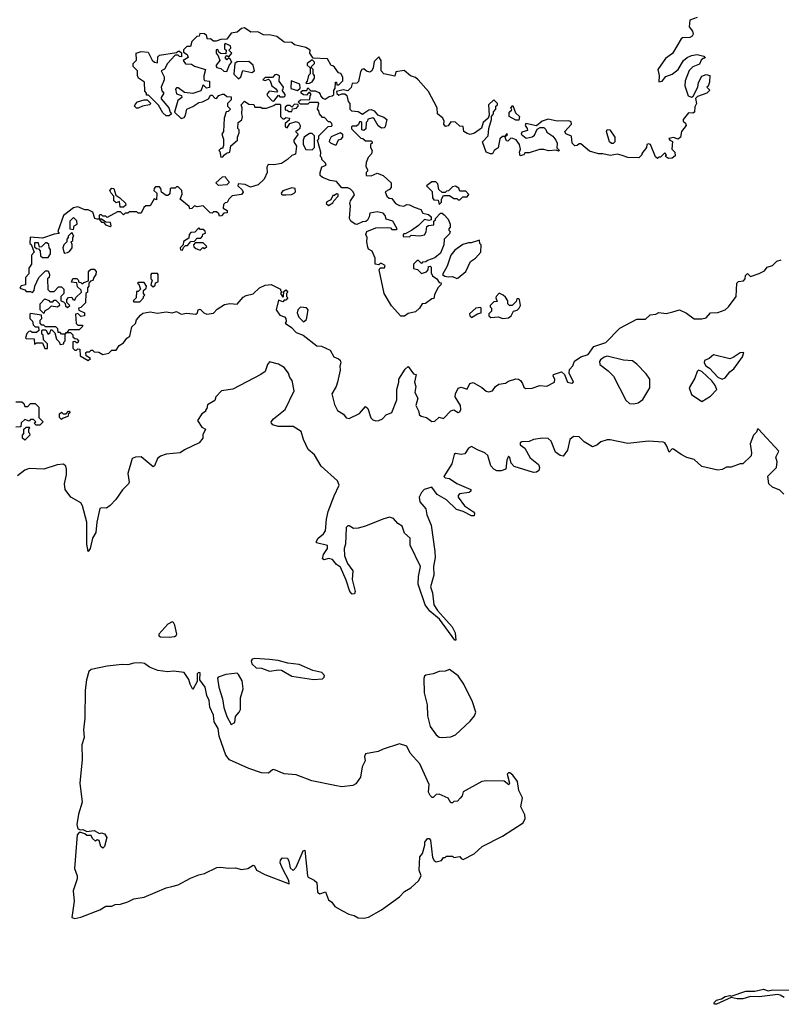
# Model space of a CAD drawing. Extents: x 2240384 to 2404287, y 351326 to 526670.
# Tile 62 of 256: x 2304371 to 2309535, y 402815 to 409492. Entities that reach past the tile are written whole.
import ezdxf

# ---------------------------------------------------------------- set-up
doc = ezdxf.new("R2010")
doc.units = 0

msp = doc.modelspace()

# ---------------------------------------------------------------- linework, layer by layer
at = {"layer": '0CON20XD'}
for points in [[(2308965, 409506.7), (2308915, 409490), (2308910, 409445), (2308932.5, 409415), (2308937.5, 409395), (2308930, 409380), (2308915, 409372.5), (2308865, 409370), (2308857, 409363), (2308796.4, 409263.6), (2308750.3, 409229.7), (2308698.8, 409155), (2308707.5, 409115), (2308705, 409070), (2308727.5, 409075), (2308751.7, 409108.3), (2308795, 409123.8), (2308835.7, 409154.3), (2308872.5, 409215), (2308897.5, 409235), (2308925, 409248.8), (2308965, 409256.2), (2309010, 409245), (2309018.3, 409231.7), (2309005, 409230), (2308991.2, 409218.8), (2308979.5, 409190.5), (2308935, 409173.3), (2308911.2, 409148.8), (2308882.7, 409077.3), (2308881.2, 409045), (2308902.5, 408975), (2308925, 408967.5), (2308937, 408973), (2308970, 409035), (2308973.8, 409066.2), (2308995, 409110), (2309025, 409120), (2309050, 409115), (2309048.3, 409068.3), (2309038.3, 409041.7), (2309030, 409035), (2309050, 409015), (2309030, 408995), (2308967.5, 408972.5), (2308953, 408957), (2308960, 408925), (2308948.3, 408901.7), (2308947.5, 408865), (2308935, 408857.5), (2308905, 408860), (2308870, 408815), (2308870, 408805), (2308885, 408790), (2308890, 408775), (2308857.5, 408735), (2308852.5, 408695), (2308835, 408682.5), (2308805, 408692.5), (2308773, 408687), (2308780, 408675), (2308797, 408667), (2308792.5, 408615), (2308812.5, 408595), (2308815, 408570), (2308795.9, 408554.1), (2308770.7, 408550.7), (2308750, 408565), (2308757.5, 408575), (2308745, 408590), (2308715, 408560), (2308705, 408560), (2308695, 408550), (2308683, 408563), (2308647.5, 408645), (2308635, 408650), (2308622.5, 408645), (2308620, 408625), (2308590, 408585), (2308590, 408575), (2308570, 408555), (2308495, 408558.8), (2308455, 408572), (2308425, 408580), (2308375, 408572.5), (2308325, 408583.8), (2308295, 408582.5), (2308235, 408600), (2308175, 408650), (2308165, 408650), (2308151.7, 408638.3), (2308135, 408637.5), (2308116.7, 408655), (2308113, 408703), (2308075, 408717.5), (2308066.7, 408735), (2308112.5, 408785), (2308109.3, 408799.3), (2308095, 408806.2), (2308015, 408803.8), (2307955, 408818.8), (2307912.5, 408805), (2307875, 408773.3), (2307802.5, 408787.5), (2307797.5, 408775), (2307812.5, 408755), (2307815, 408740), (2307775, 408730), (2307770, 408715), (2307805, 408690), (2307845, 408697.5), (2307860.7, 408709.3), (2307879.2, 408750.8), (2307898.8, 408761.2), (2307925, 408761.2), (2307938.3, 408748.3), (2307945, 408730), (2307985, 408702.5), (2308006.2, 408675), (2308016, 408655), (2308013, 408623), (2308030, 408605), (2308025, 408600), (2308007.5, 408607.5), (2307956.4, 408603.6), (2307925, 408612.5), (2307895, 408612.5), (2307825, 408590), (2307795, 408590), (2307790, 408575), (2307765, 408570), (2307760, 408595), (2307767.5, 408615), (2307760, 408645), (2307736.7, 408676.7), (2307715, 408687.5), (2307701.7, 408688.3), (2307681.7, 408668.3), (2307670.7, 408670.7), (2307660, 408700), (2307678.3, 408711.7), (2307675, 408720), (2307660, 408700), (2307645, 408700), (2307627.5, 408685), (2307615, 408622.5), (2307587.5, 408605), (2307576.4, 408583.6), (2307563, 408583), (2307533.3, 408595), (2307510, 408665), (2307547.5, 408705), (2307551.2, 408755), (2307570, 408815), (2307570, 408835), (2307582.5, 408855), (2307582.5, 408867.5), (2307600, 408885), (2307600, 408905), (2307610, 408915), (2307610, 408925), (2307585, 408950), (2307550, 408915), (2307553.3, 408845), (2307547.5, 408825), (2307513.3, 408795), (2307503, 408757), (2307455, 408723.3), (2307425, 408713.8), (2307405, 408720), (2307382.5, 408735), (2307378.3, 408768.3), (2307355, 408770), (2307325, 408797.5), (2307295, 408800), (2307275, 408772.5), (2307258.3, 408768.3), (2307247.5, 408785), (2307250, 408805), (2307240, 408825), (2307203.3, 408855), (2307202.5, 408895), (2307143.3, 409005), (2307073.3, 409085), (2307055, 409100), (2307021.7, 409111.7), (2306978.3, 409148.3), (2306921.7, 409138.3), (2306915, 409110), (2306840, 409125), (2306822.5, 409145), (2306822.5, 409215), (2306805, 409240), (2306775, 409210), (2306767.5, 409165), (2306757.5, 409145), (2306745, 409137.5), (2306723, 409143), (2306705, 409160), (2306690, 409155), (2306680.7, 409139.3), (2306667, 409073), (2306657, 409063), (2306625, 409060), (2306618.3, 409031.7), (2306595, 409010), (2306565, 409017.5), (2306520, 409005), (2306521.7, 408991.7), (2306535, 408980), (2306555, 408990), (2306575, 408990), (2306588.3, 408978.3), (2306598.3, 408938.3), (2306610, 408925), (2306610, 408885), (2306620, 408875), (2306665, 408870), (2306695, 408852.5), (2306705, 408857.5), (2306739.3, 408880.7), (2306755, 408883.3), (2306773.9, 408873.9), (2306796.4, 408846.4), (2306840.7, 408830.7), (2306860, 408815), (2306850, 408765), (2306841.7, 408758.3), (2306825, 408756.7), (2306802, 408772), (2306775, 408820), (2306765, 408827.5), (2306731.7, 408818.3), (2306730, 408805), (2306720, 408795), (2306717, 408753), (2306705, 408740), (2306690, 408745), (2306690, 408795), (2306685, 408800), (2306675, 408800), (2306668.3, 408781.7), (2306655, 408770), (2306625, 408770), (2306620, 408765), (2306621.7, 408751.7), (2306685, 408690), (2306697, 408687), (2306715, 408670), (2306755, 408670), (2306760, 408665), (2306760, 408655), (2306750, 408645), (2306750, 408625), (2306760, 408605), (2306757, 408583), (2306733, 408557), (2306720, 408525), (2306718.3, 408498.3), (2306730, 408475), (2306730, 408465), (2306720, 408455), (2306720, 408435), (2306755, 408432.5), (2306795, 408452.5), (2306835, 408436.7), (2306890, 408385), (2306890, 408355), (2306879.3, 408340.7), (2306850, 408325), (2306860, 408295), (2306875, 408282.5), (2306895, 408280), (2306920, 408245), (2306945, 408232.5), (2306975, 408227.5), (2306995, 408240), (2307015, 408237.5), (2307045, 408220), (2307090, 408205), (2307105, 408180), (2307141.7, 408171.7), (2307160, 408155), (2307160, 408135), (2307145, 408130), (2307115, 408137.5), (2307075, 408096.7), (2307026.7, 408063.3), (2306985, 408040), (2306975, 408040), (2306970, 408035), (2306971.7, 408021.7), (2307015, 408020), (2307025, 408030), (2307085, 408027.5), (2307116.1, 408033.9), (2307127, 408053), (2307130.7, 408089.3), (2307143, 408097), (2307178.3, 408101.7), (2307180, 408125), (2307190, 408135), (2307190, 408145), (2307225, 408180), (2307235, 408180), (2307248.3, 408168.3), (2307275, 408140), (2307290, 408105), (2307290, 408085), (2307280, 408075), (2307280, 408065), (2307290, 408055), (2307285, 408040), (2307250, 408005), (2307247.5, 407965), (2307225, 407910), (2307185, 407877.5), (2307135, 407860), (2307125, 407850), (2307103, 407847), (2307095, 407840), (2307075, 407860), (2307065, 407860), (2307040, 407835), (2307040, 407805), (2307068.3, 407798.3), (2307095, 407770), (2307128.3, 407781.7), (2307140, 407795), (2307141.7, 407818.3), (2307155, 407820), (2307160, 407815), (2307160, 407775), (2307170, 407755), (2307200, 407735), (2307215, 407710), (2307228.3, 407708.3), (2307227.5, 407695), (2307206.4, 407673.6), (2307183, 407627), (2307178.3, 407601.7), (2307165, 407600), (2307121.7, 407568.3), (2307100, 407565), (2307082.5, 407535), (2307055, 407511.2), (2307005, 407500), (2306979.2, 407480.8), (2306955, 407481.2), (2306892.7, 407552.7), (2306841.2, 407635), (2306807.5, 407795), (2306815, 407810), (2306845, 407810), (2306850, 407825), (2306825, 407840), (2306815, 407840), (2306805, 407830), (2306780, 407835), (2306780, 407875), (2306761.7, 407921.7), (2306737, 407937), (2306730.7, 407950.7), (2306723.8, 407985), (2306727.5, 408015), (2306717.5, 408035), (2306725, 408056.7), (2306785, 408080), (2306865, 408082.5), (2306885, 408080), (2306895, 408070), (2306925, 408070), (2306930, 408075), (2306900, 408125), (2306855, 408140), (2306850, 408165), (2306835, 408180), (2306795, 408190), (2306745, 408180), (2306740, 408155), (2306728.3, 408131.7), (2306717, 408123), (2306695, 408122.5), (2306656.1, 408103.9), (2306645, 408106.2), (2306615.8, 408125.8), (2306608, 408145), (2306615, 408230)], [(2306615, 408230), (2306610, 408245), (2306613.8, 408265), (2306640, 408305), (2306632.5, 408325), (2306615, 408343.3), (2306595, 408351.2), (2306555, 408352.5), (2306520, 408395), (2306475, 408402.5), (2306423, 408423), (2306407.5, 408435), (2306407.5, 408455), (2306420, 408495), (2306450, 408505), (2306445, 408520), (2306420, 408545), (2306420, 408555), (2306410, 408565), (2306412.5, 408595), (2306390, 408675), (2306400, 408685), (2306400, 408705), (2306461.7, 408768.3), (2306485, 408770), (2306490, 408775), (2306488.3, 408788.3), (2306475, 408800), (2306465, 408800), (2306438.3, 408828.3), (2306425, 408830), (2306403, 408853), (2306400, 408875), (2306390, 408885), (2306400, 408925), (2306395, 408930), (2306335, 408930), (2306325, 408920), (2306275, 408920), (2306260, 408935), (2306275, 408950), (2306338.3, 408951.7), (2306340, 408975), (2306347.5, 408985), (2306338.3, 408998.3), (2306331.7, 408998.3), (2306315, 408980), (2306295, 408982.5), (2306280, 408995), (2306280, 409005), (2306288.3, 409011.7), (2306318.3, 409011.7), (2306325, 409030), (2306345, 409010), (2306375, 409010), (2306398.3, 408998.3), (2306408.3, 408988.3), (2306410, 408975), (2306425, 408960), (2306443, 408953), (2306468.3, 408971.7), (2306490, 408975), (2306500, 408985), (2306500, 409015), (2306510, 409025), (2306511.7, 409068.3), (2306518.3, 409068.3), (2306521.7, 409051.7), (2306535, 409050), (2306561.7, 409078.3), (2306561.7, 409101.7), (2306548.3, 409128.3), (2306531.7, 409131.7), (2306505, 409170), (2306495, 409180), (2306481.7, 409181.7), (2306457, 409227), (2306361.7, 409231.7), (2306337.5, 409265), (2306340, 409285), (2306310, 409305), (2306235, 409322.5), (2306215, 409337.5), (2306165, 409341.2), (2306115, 409377.5), (2306073, 409387), (2306025, 409388.8), (2305985, 409410), (2305938.3, 409408.3), (2305895, 409437.5), (2305875, 409432.5), (2305845, 409407.5), (2305805, 409400), (2305775, 409360), (2305735, 409357.5), (2305703, 409347), (2305685, 409347.5), (2305665, 409362.5), (2305645, 409360), (2305637.5, 409385), (2305625, 409397.5), (2305591.7, 409398.3), (2305588.3, 409381.7), (2305571.7, 409378.3), (2305537.5, 409345), (2305528.3, 409311.7), (2305505, 409310), (2305481.7, 409288.3), (2305481.7, 409271.7), (2305506.4, 409256.4), (2305512.5, 409235), (2305480, 409215), (2305494.1, 409194.1), (2305535, 409190), (2305555, 409176.7), (2305630, 409155), (2305618.3, 409111.7), (2305618.3, 409088.3), (2305625, 409080), (2305657.5, 409075), (2305657, 409033), (2305638.3, 409028.3), (2305615, 409050), (2305599.3, 409010.7), (2305545, 408992.5), (2305488.3, 408998.3), (2305445, 409030), (2305435, 409030), (2305428.3, 409021.7), (2305435, 408990), (2305468.3, 408978.3), (2305470, 408965), (2305442.5, 408945), (2305420, 408865), (2305465, 408822.5), (2305485, 408830), (2305496.1, 408843.9), (2305503.6, 408886.4), (2305545.9, 408904.1), (2305585, 408930), (2305610, 408935), (2305650, 408955), (2305665, 408980), (2305675, 408980), (2305695, 408960), (2305705, 408957.5), (2305721.7, 408978.3), (2305747, 408987), (2305757, 408987), (2305775, 408972.5), (2305805, 408970), (2305805, 408950), (2305780, 408925), (2305780, 408905), (2305800, 408885), (2305785, 408870), (2305771.7, 408868.3), (2305757.5, 408825), (2305752.5, 408735), (2305742.5, 408715), (2305753, 408683), (2305751.7, 408638.3), (2305745, 408620), (2305735, 408620), (2305720, 408605), (2305727.5, 408597.5), (2305735, 408560), (2305748.3, 408561.7), (2305760, 408575), (2305773, 408587), (2305796.4, 408593.6), (2305803, 408637), (2305847.5, 408675), (2305847.5, 408695), (2305860, 408725), (2305860, 408745), (2305850, 408755), (2305852.5, 408795), (2305876.7, 408813.3), (2305882.5, 408835), (2305877.5, 408855), (2305880, 408895), (2305872.5, 408915), (2305895, 408940), (2305925, 408920), (2305958.3, 408918.3), (2305965, 408900), (2306005, 408900), (2306015, 408892.5), (2306045, 408892.5), (2306095, 408910), (2306105, 408920), (2306135, 408920), (2306140, 408915), (2306140, 408835), (2306155, 408820), (2306165, 408820), (2306175, 408830), (2306200, 408825), (2306198.3, 408811.7), (2306171.7, 408788.3), (2306170, 408765), (2306185, 408760), (2306201.7, 408788.3), (2306245, 408802.5), (2306263, 408793), (2306272.5, 408775), (2306270, 408755), (2306255, 408740), (2306240, 408735), (2306260, 408715), (2306230, 408675), (2306230, 408665), (2306247.5, 408635), (2306240, 408580), (2306215, 408572.5), (2306186.4, 408543.6), (2306145, 408516.7), (2306095, 408507.5), (2306055, 408510), (2306047, 408493), (2306048.8, 408455), (2306029.5, 408410.5), (2305988.3, 408371.7), (2305935, 408356.2), (2305900, 408375), (2305851.7, 408378.3), (2305850, 408365), (2305879.3, 408339.3), (2305887, 408323), (2305875, 408307.5), (2305811.7, 408298.3), (2305790, 408275), (2305778.3, 408251.7), (2305765, 408250), (2305751.7, 408238.3), (2305750, 408215), (2305778.3, 408198.3), (2305778.3, 408181.7), (2305755, 408180), (2305738.3, 408161.7), (2305725, 408160), (2305720, 408175), (2305705, 408190), (2305685, 408190), (2305675, 408180), (2305661.7, 408181.7), (2305615, 408230), (2305575, 408222.5), (2305555, 408230), (2305538.3, 408211.7), (2305525, 408210), (2305520, 408225), (2305460, 408275), (2305471.7, 408308.3), (2305470, 408335), (2305445, 408360), (2305435, 408360), (2305425, 408350), (2305395, 408350), (2305390, 408345), (2305388.3, 408311.7), (2305375, 408300), (2305365, 408300), (2305331.7, 408321.7), (2305327, 408347), (2305318.3, 408358.3), (2305291.7, 408358.3), (2305281.7, 408348.3), (2305280, 408335), (2305300, 408315), (2305298.3, 408271.7), (2305281.7, 408278.3), (2305255, 408230), (2305225, 408230), (2305211.7, 408218.3), (2305195, 408180), (2305175, 408180), (2305165, 408190), (2305115, 408190), (2305105, 408180), (2305085, 408180), (2305075, 408170), (2305055, 408190), (2305035, 408190), (2304965, 408150), (2304955, 408160), (2304935, 408160), (2304925, 408170), (2304915, 408170), (2304910, 408165), (2304910, 408140), (2304895, 408140), (2304880, 408145), (2304867, 408187), (2304835, 408202.5), (2304813, 408203), (2304765, 408222.5), (2304735, 408217.5), (2304667.5, 408165), (2304630, 408055), (2304638.3, 408041.7), (2304605, 408037.5), (2304525, 408010), (2304441.7, 408018.3), (2304440, 407975), (2304448.3, 407968.3), (2304470, 407915), (2304450, 407895), (2304450, 407835), (2304433.6, 407806.4), (2304431.7, 407768.3), (2304410, 407745), (2304410, 407695), (2304381.7, 407688.3), (2304371.7, 407671.7), (2304405, 407660), (2304415, 407650), (2304445, 407650), (2304458.3, 407641.7), (2304470, 407655), (2304472.5, 407685), (2304500, 407745), (2304545, 407790), (2304565, 407790), (2304572.5, 407765), (2304570, 407745), (2304560, 407735), (2304561.7, 407661.7), (2304575, 407650), (2304605, 407650), (2304635, 407680), (2304655, 407680), (2304670, 407665), (2304670, 407635), (2304650, 407615), (2304650, 407585), (2304668.3, 407578.3), (2304678.3, 407568.3), (2304681.7, 407551.7), (2304695, 407540), (2304710, 407555), (2304690, 407575), (2304690, 407595), (2304701.7, 407608.3), (2304725, 407610), (2304730, 407595), (2304745, 407590), (2304751.7, 407608.3), (2304790, 407645), (2304788.3, 407658.3), (2304761.7, 407681.7), (2304758.3, 407708.3), (2304721.7, 407711.7), (2304731.7, 407738.3), (2304758.3, 407738.3), (2304768.3, 407728.3), (2304771.7, 407711.7), (2304785, 407710), (2304795, 407700), (2304805, 407710), (2304838.3, 407721.7), (2304837.5, 407735), (2304838.3, 407781.7), (2304847, 407793), (2304855, 407800), (2304875, 407800), (2304890, 407785), (2304887.5, 407765), (2304872.5, 407745), (2304867, 407723), (2304851.7, 407718.3), (2304840, 407705), (2304840, 407685), (2304830, 407675), (2304830, 407645), (2304820, 407635), (2304817, 407573), (2304785, 407540), (2304770, 407535), (2304771.7, 407521.7), (2304810, 407505), (2304810, 407485), (2304785, 407480), (2304765, 407500), (2304750, 407495), (2304753, 407433), (2304765, 407420), (2304795, 407420), (2304800, 407415), (2304775, 407390), (2304705, 407390), (2304690, 407370), (2304681.7, 407368.3), (2304680, 407360), (2304655, 407360), (2304645, 407370), (2304631.7, 407371.7), (2304630, 407395), (2304615, 407410), (2304545, 407410), (2304535, 407420), (2304521.7, 407421.7), (2304510, 407435), (2304510, 407455), (2304520, 407465), (2304518.3, 407488.3), (2304445, 407500), (2304440, 407495), (2304440, 407465), (2304458.3, 407448.3), (2304463, 407423), (2304475, 407410), (2304498.3, 407408.3), (2304500, 407385), (2304485, 407370), (2304455, 407370), (2304445, 407380), (2304431.7, 407378.3), (2304420, 407365), (2304410, 407335), (2304415, 407330), (2304468.3, 407328.3), (2304471.7, 407291.7), (2304485, 407300), (2304525, 407300), (2304541.7, 407261.7), (2304558.3, 407261.7), (2304560, 407295), (2304531.7, 407321.7), (2304530, 407355), (2304520, 407360), (2304520, 407385), (2304525, 407390), (2304548.3, 407388.3), (2304565, 407360), (2304578.3, 407371.7), (2304581.7, 407388.3), (2304588.3, 407388.3), (2304608.3, 407368.3), (2304620, 407325), (2304638.3, 407308.3), (2304645, 407290), (2304670, 407295), (2304670, 407305), (2304680, 407315), (2304680, 407360), (2304690, 407370), (2304715, 407370), (2304730, 407355), (2304731.7, 407341.7), (2304745, 407330), (2304758.3, 407328.3), (2304770, 407315), (2304765, 407300), (2304755, 407300), (2304745, 407310), (2304731.7, 407308.3), (2304730, 407265), (2304745, 407250), (2304755, 407250), (2304765, 407260), (2304778.3, 407258.3), (2304781.7, 407211.7), (2304835, 407180), (2304850, 407195), (2304821.7, 407211.7), (2304820, 407235), (2304825, 407240), (2304845, 407240), (2304855, 407250), (2304865, 407250), (2304875, 407240), (2304907, 407237), (2304935, 407222.5), (2304975, 407230), (2304995, 407250), (2305025, 407250), (2305046.4, 407283.6), (2305075, 407300), (2305096.7, 407333.3), (2305116.7, 407345), (2305131.7, 407408.3), (2305155, 407432.5), (2305163.3, 407456.7), (2305190.7, 407489.3), (2305205, 407502.5), (2305255, 407510)], [(2305775, 409140), (2305793, 409187), (2305810, 409205), (2305795, 409230), (2305785, 409230), (2305775, 409220), (2305763, 409237), (2305775, 409250), (2305788.3, 409241.7), (2305810, 409265), (2305790, 409285), (2305801.7, 409298.3), (2305800, 409315), (2305765, 409330), (2305760, 409325), (2305760, 409295), (2305770, 409285), (2305768.3, 409261.7), (2305733, 409263), (2305721.7, 409271.7), (2305715, 409290), (2305703, 409287), (2305702.5, 409265), (2305717, 409247), (2305727.5, 409215), (2305702.5, 409185), (2305702.5, 409175), (2305708.3, 409168.3), (2305735, 409162.5), (2305755, 409142.5), (2305775, 409140)], [(2305385, 408840), (2305365, 408840), (2305340.7, 408860.7), (2305313, 408913), (2305245, 408980), (2305231.7, 408981.7), (2305230, 408995), (2305218.3, 409008.3), (2305217.7, 409067.7), (2305177.5, 409095), (2305170, 409115), (2305170, 409145), (2305140, 409175), (2305140, 409195), (2305161.7, 409218.3), (2305160, 409265), (2305195, 409277.5), (2305241.7, 409271.7), (2305268.3, 409218.3), (2305285, 409203.3), (2305305, 409200), (2305308.3, 409241.7), (2305318.3, 409251.7), (2305435, 409270), (2305445, 409280), (2305455, 409280), (2305468.3, 409268.3), (2305468.3, 409241.7), (2305455, 409242.5), (2305445, 409252.5), (2305425, 409252.5), (2305373.9, 409196.1), (2305353, 409157), (2305330, 409145), (2305350, 409105), (2305350, 409085), (2305331.2, 409035), (2305335, 409010), (2305347.5, 408995), (2305330, 408965), (2305330, 408955), (2305382.5, 408895), (2305390, 408865), (2305400, 408855), (2305385, 408840)], [(2305855, 409092.5), (2305870, 409105), (2305883, 409147), (2305945, 409133.3), (2305962.5, 409145), (2305953.3, 409185), (2305925, 409210), (2305845, 409207.5), (2305830, 409195), (2305823.3, 409123.3), (2305855, 409092.5)], [(2306315, 409060), (2306335, 409062.5), (2306355, 409070), (2306370, 409095), (2306370, 409115), (2306360, 409125), (2306360, 409155), (2306350, 409165), (2306350, 409175), (2306370, 409195), (2306370, 409205), (2306355, 409220), (2306320, 409195), (2306320, 409185), (2306340, 409165), (2306340, 409125), (2306330, 409115), (2306320, 409075), (2306310, 409065), (2306315, 409060)], [(2306095, 408940), (2306125, 408980), (2306135, 408970), (2306165, 408970), (2306170, 408975), (2306170, 408985), (2306150, 409015), (2306158.3, 409021.7), (2306160, 409035), (2306130, 409075), (2306131.7, 409111.7), (2306115, 409120), (2306101.7, 409118.3), (2306085, 409100), (2306035, 409100), (2306020, 409085), (2306035, 409080), (2306058.3, 409088.3), (2306068.3, 409078.3), (2306080, 409045), (2306106.4, 409026.4), (2306118.3, 409008.3), (2306115, 409000), (2306063, 409007), (2306047.5, 408985), (2306050, 408975), (2306081.7, 408941.7), (2306095, 408940)], [(2306255, 409012.5), (2306271.7, 409028.3), (2306270, 409055), (2306211.7, 409078.3), (2306210, 409025), (2306255, 409012.5)], [(2305163, 408893), (2305150, 408905), (2305153, 408917), (2305170, 408935), (2305215, 408950), (2305235, 408950), (2305260, 408925), (2305250, 408915), (2305203.6, 408906.4), (2305175, 408893.3), (2305163, 408893)], [(2306215, 408870), (2306221.7, 408888.3), (2306248.3, 408891.7), (2306260, 408905), (2306258.3, 408918.3), (2306235, 408920), (2306215, 408900), (2306205, 408910), (2306185, 408910), (2306171.7, 408898.3), (2306171.7, 408881.7), (2306185, 408880), (2306195, 408870), (2306215, 408870)], [(2307755, 408810), (2307735, 408810), (2307690, 408835), (2307690, 408865), (2307708.3, 408881.7), (2307700, 408895), (2307715, 408910), (2307731.7, 408861.7), (2307760, 408835), (2307755, 408810)], [(2306355, 408610), (2306370, 408625), (2306370, 408705), (2306355, 408720), (2306335, 408720), (2306300, 408695), (2306292.5, 408675), (2306292.5, 408645), (2306311.7, 408611.7), (2306355, 408610)], [(2306515, 408640), (2306480, 408655), (2306472.5, 408665), (2306473, 408677), (2306485, 408700), (2306547, 408727), (2306560, 408715), (2306560, 408695), (2306545, 408680), (2306530, 408675), (2306515, 408640)], [(2308395, 408652.5), (2308383.3, 408653.3), (2308370, 408665), (2308350, 408735), (2308355, 408747.5), (2308372.5, 408745), (2308406.2, 408696.2), (2308406.4, 408663.6), (2308395, 408652.5)], [(2305718.3, 408368.3), (2305700, 408385), (2305745, 408427.5), (2305765, 408430), (2305770, 408415), (2305790, 408395), (2305790, 408385), (2305775, 408372.5), (2305718.3, 408368.3)], [(2307215, 408240), (2307230, 408255), (2307230, 408275), (2307245, 408300), (2307285, 408300), (2307315, 408280), (2307335, 408280), (2307345, 408270), (2307355, 408270), (2307375, 408290), (2307405, 408290), (2307417, 408307), (2307395, 408330), (2307355, 408330), (2307349.3, 408349.3), (2307325, 408362.5), (2307305, 408360), (2307278.3, 408331.7), (2307265, 408330), (2307255, 408320), (2307235, 408320), (2307211.7, 408341.7), (2307205, 408380), (2307191.7, 408391.7), (2307165, 408392.5), (2307130, 408365), (2307168.3, 408328.3), (2307170, 408285), (2307180, 408270), (2307208.3, 408268.3), (2307215, 408240)], [(2305075, 408220), (2305051.7, 408221.7), (2305048.3, 408258.3), (2305025, 408250), (2305010, 408265), (2305010, 408295), (2304990, 408315), (2304982.5, 408335), (2304995, 408350), (2305008.3, 408348.3), (2305021.7, 408301.7), (2305050, 408285), (2305088.3, 408248.3), (2305090, 408235), (2305075, 408220)], [(2306153.6, 408303.6), (2306175, 408303.8), (2306213, 408307), (2306233, 408317), (2306240, 408325), (2306238.3, 408348.3), (2306215, 408352.5), (2306155, 408332.5), (2306143, 408317), (2306145, 408310), (2306153.6, 408303.6)], [(2306465, 408232.5), (2306495, 408250), (2306500, 408265), (2306530, 408295), (2306529.3, 408309.3), (2306518.3, 408311.7), (2306505, 408300), (2306495, 408300), (2306480, 408270), (2306453.6, 408256.4), (2306450, 408245), (2306465, 408232.5)], [(2304735, 408070), (2304740, 408095), (2304760, 408105), (2304758.3, 408128.3), (2304735, 408150), (2304710, 408125), (2304710, 408075), (2304735, 408070)], [(2304985, 408090), (2304990, 408095), (2304987, 408117), (2304955, 408120), (2304925, 408140), (2304910, 408140), (2304925, 408120), (2304938.3, 408118.3), (2304951.7, 408101.7), (2304985, 408090)], [(2304675, 407910), (2304695, 407912.5), (2304709.3, 407920.7), (2304727.5, 407945), (2304727.5, 407967.5), (2304720, 407985), (2304730, 407995), (2304730, 408015), (2304737.5, 408025), (2304725, 408050), (2304700, 408025), (2304700, 408015), (2304690, 408005), (2304690, 407985), (2304670, 407965), (2304662.5, 407945), (2304670, 407915), (2304675, 407910)], [(2305475, 407930), (2305481.7, 407948.3), (2305495, 407960), (2305508.3, 407961.7), (2305531.7, 407988.3), (2305555, 407990), (2305575, 408010), (2305598.3, 408011.7), (2305610, 408025), (2305611.7, 408038.3), (2305630, 408045), (2305628.3, 408058.3), (2305615, 408070), (2305595, 408070), (2305585, 408080), (2305558.3, 408051.7), (2305531.7, 408048.3), (2305520, 408035), (2305518.3, 408011.7), (2305481.7, 407988.3), (2305480, 407965), (2305460, 407945), (2305461.7, 407931.7), (2305475, 407930)], [(2304565, 407880), (2304580, 407905), (2304580, 407935), (2304570, 407945), (2304568.3, 407968.3), (2304555, 407980), (2304545, 407980), (2304518.3, 407951.7), (2304505, 407950), (2304498.3, 407978.3), (2304471.7, 407978.3), (2304471.7, 407951.7), (2304485, 407940), (2304498.3, 407938.3), (2304510, 407925), (2304511.7, 407891.7), (2304525, 407880), (2304565, 407880)], [(2305595, 407930), (2305611.7, 407948.3), (2305625, 407940), (2305640, 407955), (2305615, 407980), (2305561.7, 407978.3), (2305550, 407965), (2305551.7, 407951.7), (2305565, 407940), (2305595, 407930)], [(2307335, 407737.5), (2307345, 407742.5), (2307395.8, 407784.2), (2307427, 407853), (2307462.5, 407875), (2307497.5, 407915), (2307500, 407965), (2307490, 407975), (2307488.3, 407998.3), (2307431.7, 407978.3), (2307415, 407980), (2307375, 407967.5), (2307320.7, 407929.3), (2307293.3, 407895), (2307268.8, 407821.2), (2307237.5, 407765), (2307253, 407753), (2307275, 407747.5), (2307305, 407750), (2307335, 407737.5)], [(2305255, 407510), (2305305, 407501.2), (2305365, 407510), (2305405, 407503.8), (2305435, 407512.5), (2305466.4, 407496.4), (2305505, 407501.2), (2305565, 407494.2), (2305577.5, 407505), (2305580, 407525), (2305595, 407530), (2305620, 407505), (2305640, 407495), (2305685, 407502), (2305710.3, 407529.7), (2305760, 407560), (2305795, 407567.5), (2305845, 407562.5), (2305885, 407610), (2305907.5, 407622.5), (2305955, 407632.5), (2305997, 407673), (2306035, 407692.5), (2306077, 407697), (2306140, 407665), (2306140, 407655), (2306150, 407645), (2306140, 407635), (2306155, 407610), (2306160, 407615), (2306161.7, 407648.3), (2306175, 407660), (2306190, 407645), (2306180, 407635), (2306180, 407615), (2306190, 407605), (2306175, 407590), (2306165, 407590), (2306155, 407580), (2306125, 407590), (2306110, 407525), (2306135, 407487.5), (2306166.1, 407476.1), (2306176.1, 407466.1), (2306177.5, 407445), (2306170, 407435), (2306213.8, 407403.8), (2306245, 407371.2), (2306293.6, 407353.6), (2306385, 407280), (2306417.3, 407277.3), (2306475, 407250), (2306501.2, 407205), (2306532.9, 407192.9), (2306542.9, 407182.9), (2306548, 407165), (2306541.7, 407141.7), (2306543.3, 407115), (2306526.7, 407035), (2306515.9, 407004.1), (2306486.7, 406955), (2306505, 406882.5), (2306525, 406842.5), (2306567.3, 406817.3), (2306585, 406792.5), (2306605, 406787.5), (2306675, 406822.5), (2306715, 406870), (2306732.5, 406855), (2306751.7, 406791.7), (2306765, 406777.5), (2306785, 406772.5), (2306806.7, 406773.3), (2306830, 406785), (2306855, 406812.5), (2306895, 406827.5), (2306928, 406915), (2306927.5, 406985), (2306942.5, 407035), (2306942.5, 407055), (2306985, 407122.5), (2307005, 407140), (2307041.7, 407091.7), (2307060, 407085), (2307047.5, 407035), (2307056.2, 407005), (2307050, 406965), (2307070, 406925), (2307057.5, 406875), (2307077.5, 406835), (2307080, 406815), (2307093, 406803), (2307130, 406795), (2307165, 406767.5), (2307185, 406770), (2307215, 406797.5), (2307245, 406787.5), (2307295, 406840), (2307315, 406846.7), (2307345, 406827.5), (2307356.1, 406833.9), (2307361.7, 406848.3), (2307358.8, 406875), (2307324, 406935), (2307326.2, 406955), (2307345, 406992.5), (2307365, 407000), (2307405, 406987.5), (2307424.1, 407025.9), (2307445, 407032.5), (2307505, 406997.5), (2307533, 406973), (2307552.5, 406967.5), (2307577.5, 406975), (2307597.5, 407005), (2307620.5, 407019.5), (2307665, 407026.2), (2307685, 407040), (2307734.1, 407055.9), (2307753.9, 407053.9), (2307766.7, 407045), (2307781.2, 407025), (2307789.3, 406999.3), (2307800.7, 406990.7), (2307845, 406993.8), (2307898.3, 407011.7), (2307945, 407006.7), (2307996.7, 407035), (2307998.8, 407055), (2307987.5, 407075), (2307990, 407085), (2308045, 407103.8), (2308065.7, 407085.7), (2308085, 407033.3), (2308115, 407027.5), (2308125.7, 407035), (2308095.5, 407095), (2308099.1, 407120.9), (2308121.9, 407145), (2308133, 407177), (2308175, 407206.2), (2308225, 407222.2), (2308262.9, 407277.1), (2308345, 407302.1), (2308440.4, 407399.6), (2308555, 407460.9), (2308615, 407462.5), (2308645, 407490), (2308685, 407494.4), (2308705, 407505.7), (2308755, 407500), (2308800.5, 407510.5), (2308845, 407523.8), (2308892.5, 407502.5), (2308945, 407463.3), (2308995, 407463.8), (2309025, 407470.6), (2309055, 407503.3), (2309105, 407506.7), (2309153.8, 407525), (2309177.1, 407545), (2309230, 407615), (2309232.5, 407705), (2309245, 407717.5), (2309278.3, 407721.7), (2309290, 407735), (2309291.7, 407758.3), (2309305, 407770), (2309325, 407750), (2309385, 407770), (2309420, 407790), (2309440, 407815), (2309475, 407826.2), (2309505, 407854), (2309535, 407863.3)], [(2305275, 407680), (2305288.3, 407691.7), (2305291.7, 407708.3), (2305310, 407715), (2305310, 407765), (2305305, 407770), (2305265, 407770), (2305260, 407765), (2305260, 407735), (2305270, 407725), (2305260, 407695), (2305275, 407680)], [(2305185, 407580), (2305210, 407605), (2305210, 407615), (2305220, 407625), (2305210, 407635), (2305210, 407655), (2305228.3, 407671.7), (2305230, 407685), (2305215, 407710), (2305175, 407710), (2305170, 407705), (2305178.3, 407698.3), (2305190, 407665), (2305175, 407650), (2305161.7, 407648.3), (2305160, 407605), (2305140, 407585), (2305145, 407580), (2305185, 407580)], [(2307646.4, 407466.4), (2307685, 407471.2), (2307702.5, 407485), (2307720, 407515), (2307745, 407522.5), (2307756.7, 407535), (2307767.5, 407555), (2307760, 407595), (2307755, 407600), (2307741.7, 407598.3), (2307738.3, 407581.7), (2307710, 407555), (2307693, 407553), (2307680, 407565), (2307680, 407585), (2307665, 407610), (2307650, 407625), (2307623, 407637), (2307602.5, 407615), (2307600, 407605), (2307608.3, 407581.7), (2307585, 407580), (2307560, 407555), (2307560, 407545), (2307570, 407535), (2307570, 407515), (2307551.7, 407498.3), (2307552.5, 407485), (2307565, 407473.8), (2307615, 407477.5), (2307646.4, 407466.4)], [(2304535, 407500), (2304510, 407525), (2304510, 407565), (2304541.7, 407598.3), (2304568.3, 407588.3), (2304575, 407580), (2304595, 407580), (2304605, 407590), (2304615, 407590), (2304638.3, 407568.3), (2304640, 407555), (2304627.5, 407542.5), (2304585, 407550), (2304565, 407530), (2304541.7, 407518.3), (2304535, 407500)], [(2306295, 407442.5), (2306315, 407460), (2306327.5, 407525), (2306315, 407537.5), (2306275, 407542.5), (2306257.5, 407525), (2306252.5, 407505), (2306263.9, 407473.9), (2306295, 407442.5)], [(2307435, 407473.8), (2307475, 407497.5), (2307500, 407505), (2307500, 407535), (2307495, 407540), (2307463, 407537), (2307421.7, 407498.3), (2307422.5, 407485), (2307435, 407473.8)], [(2309135, 407054.3), (2309155, 407063.3), (2309185, 407103.3), (2309213.8, 407125), (2309271.2, 407205), (2309280, 407235), (2309255, 407233.3), (2309208.3, 407201.7), (2309185, 407193.3), (2309075, 407220), (2309045.8, 407194.2), (2309015, 407180), (2309012.7, 407165), (2309023.3, 407145), (2309048.9, 407128.9), (2309105, 407066.9), (2309135, 407054.3)], [(2309552.5, 406275), (2309525, 406302.5), (2309475, 406322.5), (2309450, 406345), (2309443, 406397), (2309502.5, 406455), (2309507, 406493), (2309497.5, 406525), (2309517.5, 406565), (2309380, 406715), (2309373.3, 406715), (2309367.5, 406695), (2309346.4, 406673.6), (2309323.3, 406615), (2309332.5, 406555), (2309330, 406535), (2309275, 406480), (2309255, 406480), (2309195, 406457.5), (2309163, 406457), (2309135, 406442.5), (2309105, 406437.5), (2308995, 406462.5), (2308945, 406510), (2308893.3, 406523.3), (2308855, 406542.5), (2308805, 406580), (2308795, 406582.5), (2308775, 406560), (2308759.7, 406599.7), (2308745, 406622.5), (2308735, 406627.5), (2308635, 406633.8), (2308495, 406618.8), (2308375, 406643.8), (2308355, 406643.8), (2308311.4, 406628.6), (2308285, 406606.7), (2308255, 406596), (2308199.1, 406629.1), (2308165, 406664.4), (2308125, 406664.5), (2308101.5, 406645), (2308086.1, 406573.9), (2308055, 406531.2), (2308035, 406536), (2308005, 406560), (2307974.4, 406635), (2307955, 406653.1), (2307915, 406653.6), (2307855, 406644.5), (2307825, 406631.8), (2307775, 406629.6), (2307765, 406623.3), (2307765, 406608.8), (2307795, 406586), (2307831.1, 406521.1), (2307888.2, 406475), (2307894.6, 406455), (2307890.9, 406435), (2307875.7, 406424.3), (2307855, 406420.4), (2307723.1, 406463.1), (2307703.8, 406483.8), (2307695, 406522.5), (2307685, 406533.3), (2307673.3, 406505), (2307666.7, 406445), (2307635, 406433.8), (2307605, 406433.8), (2307585, 406443.3), (2307565, 406467.5), (2307545.6, 406535.6), (2307525.7, 406555.7), (2307475, 406574.2), (2307435, 406597.5), (2307415, 406586.2), (2307388.3, 406548.3), (2307365, 406542.5), (2307325, 406550), (2307316.1, 406543.9), (2307300.7, 406479.3), (2307247.5, 406395), (2307255, 406386), (2307285, 406380.5), (2307335, 406346.1), (2307430.8, 406305), (2307430.8, 406295), (2307418, 406285), (2307353.3, 406276.7), (2307344.1, 406265.9), (2307343.8, 406255), (2307387.5, 406195), (2307447.5, 406155), (2307454.6, 406145), (2307452.6, 406127.4), (2307435, 406127.5), (2307377.3, 406157.2), (2307331.5, 406171.5), (2307264.4, 406235), (2307202.3, 406272.3), (2307165, 406321.5), (2307114.2, 406305), (2307094.3, 406285), (2307080, 406255), (2307083.6, 406223.6), (2307125.8, 406175), (2307130.8, 406135), (2307160, 406065), (2307186.5, 405885), (2307186.9, 405845), (2307175.7, 405784.3), (2307177.9, 405725), (2307156.2, 405645), (2307170, 405605), (2307179.4, 405525), (2307204.8, 405484.8), (2307302.5, 405375), (2307322.5, 405335), (2307327.8, 405285), (2307321.9, 405285), (2307216.4, 405426.4), (2307151.2, 405481.2), (2307121, 405525), (2307072.8, 405665), (2307074.2, 405715), (2307089, 405785), (2307018.3, 405928.3), (2307018.7, 405975), (2306979.9, 406009.9), (2306965, 406056.7), (2306935, 406076), (2306905, 406110), (2306877.7, 406117.7), (2306833.3, 406105), (2306715, 406057.8), (2306665, 406044.3), (2306635, 406042), (2306605, 406059.2), (2306595, 406059.2), (2306585, 406049.2), (2306578.9, 405935), (2306570.4, 405905), (2306573.3, 405856.7), (2306593.9, 405803.9), (2306628.8, 405755), (2306625.4, 405695), (2306645.8, 405614.2), (2306641.9, 405598.1), (2306625, 405596.4), (2306610, 405615), (2306585, 405691.1), (2306545, 405779.5), (2306518.4, 405798.4), (2306492.3, 405832.3), (2306465, 405837.5), (2306435, 405830), (2306422.9, 405835), (2306431.9, 405865), (2306457.5, 405905), (2306456.9, 405926.9), (2306384, 405945), (2306382.5, 405955), (2306394.3, 405975), (2306431.4, 406005), (2306444.4, 406025), (2306451.5, 406105), (2306463, 406157), (2306503.9, 406263.9), (2306536.2, 406335), (2306526.2, 406365), (2306414.3, 406464.3), (2306370.3, 406540.3), (2306327.7, 406577.7), (2306295.7, 406645), (2306279.3, 406699.3), (2306225, 406734), (2306124.3, 406734.3), (2306086.7, 406745), (2306078, 406755), (2306076, 406765), (2306090.8, 406785), (2306171.8, 406848.2), (2306231.9, 406975), (2306218, 407045), (2306203.3, 407065), (2306193.3, 407095), (2306164.1, 407134.1), (2306125, 407156.2), (2306065, 407172.5), (2306050, 407155), (2306035, 407107.5), (2306005, 407086.7), (2305815, 406987.5), (2305740, 406975), (2305700, 406935), (2305695, 406910), (2305645, 406880), (2305640, 406855), (2305630, 406845), (2305630, 406835), (2305605, 406820), (2305577.5, 406775), (2305605, 406730), (2305630, 406715), (2305613.6, 406676.4), (2305612.5, 406655), (2305588.3, 406621.7), (2305487.5, 406575), (2305460, 406555), (2305365, 406546.7), (2305325, 406533.3), (2305305, 406517.5), (2305285, 406467.5), (2305275, 406460), (2305195, 406527.5), (2305155, 406526.2), (2305134.2, 406515.8), (2305104.6, 406415.4), (2305112.5, 406355), (2305108, 406345), (2305067.2, 406302.8), (2305022.4, 406237.6), (2304985, 406196.7), (2304960.5, 406179.5), (2304925, 406182), (2304915, 406176.2), (2304894.4, 406085), (2304887.3, 406015), (2304865.1, 405975), (2304848.1, 405905), (2304835, 405886.7), (2304825.7, 405935), (2304825.3, 406085), (2304797.8, 406195)], [(2308535, 406886.2), (2308565, 406893.8), (2308595, 406916.7), (2308642.5, 406995), (2308644.2, 407054.2), (2308619.7, 407089.7), (2308555.9, 407155.9), (2308525, 407178.8), (2308465, 407183.8), (2308355, 407210), (2308335, 407204), (2308310, 407185), (2308301.4, 407175), (2308304.3, 407155), (2308361.2, 407111.2), (2308396.2, 407075), (2308480.9, 406910.9), (2308505, 406890), (2308535, 406886.2)], [(2308995, 406903.3), (2309055, 406940), (2309097.5, 406985), (2309085, 407015.8), (2309065, 407042.9), (2308995, 407105.7), (2308974.2, 407115.8), (2308964.1, 407105.9), (2308947.7, 407062.3), (2308910, 406995), (2308925, 406950), (2308995, 406903.3)], [(2304345, 406900), (2304385, 406900), (2304398.3, 406888.3), (2304405, 406870), (2304425, 406870), (2304445, 406890), (2304475, 406890), (2304500, 406865), (2304500, 406795), (2304530, 406765), (2304508.3, 406741.7), (2304481.7, 406741.7), (2304470, 406755), (2304480, 406765), (2304465, 406780), (2304445, 406780), (2304435, 406770), (2304405, 406780), (2304381.7, 406758.3), (2304378.3, 406731.7), (2304345, 406730)], [(2304655, 406780), (2304640, 406795), (2304641.7, 406818.3), (2304655, 406830), (2304665, 406820), (2304685, 406820), (2304701.7, 406838.3), (2304708.3, 406838.3), (2304710, 406825), (2304701.7, 406818.3), (2304698.3, 406801.7), (2304665, 406790), (2304655, 406780)], [(2304405, 406640), (2304390, 406655), (2304390, 406675), (2304400, 406685), (2304400, 406715), (2304415, 406730), (2304435, 406730), (2304440, 406725), (2304430, 406715), (2304430, 406695), (2304438.3, 406688.3), (2304440, 406675), (2304405, 406640)], [(2304797.8, 406195), (2304785.2, 406215.2), (2304718.6, 406255), (2304678.2, 406305), (2304674.1, 406345), (2304687.5, 406405), (2304689.2, 406445), (2304684.5, 406465), (2304667.5, 406477.5), (2304625, 406473.5), (2304535, 406444.7), (2304435, 406449.1), (2304405, 406436.7), (2304355, 406398.5)], [(2305385, 405304.8), (2305420.9, 405309.1), (2305432.5, 405315), (2305435.7, 405325), (2305422.2, 405385), (2305413.6, 405403.6), (2305405, 405408.5), (2305375, 405392), (2305313.2, 405325), (2305313.6, 405313.6), (2305326.4, 405306.4), (2305385, 405304.8)], [(2306362.3, 405017.7), (2306425, 405021.2), (2306435.9, 405034.1), (2306436.7, 405045), (2306420, 405065), (2306357.7, 405077.7), (2306265, 405119.4), (2306187.9, 405127.9), (2306124.1, 405145.9), (2306065, 405153.1), (2305965, 405160.8), (2305946.7, 405155), (2305940, 405145), (2305945, 405123.3), (2305975, 405097.5), (2306010, 405095), (2306063.6, 405073.6), (2306125, 405082.5), (2306145, 405080), (2306215, 405040), (2306362.3, 405017.7)], [(2304745, 403395.6), (2304786.2, 403405), (2304913.3, 403455), (2304955, 403480), (2304995, 403480), (2305018.8, 403491.2), (2305055, 403494.4), (2305105, 403510), (2305145, 403529.1), (2305215, 403540.8), (2305365, 403604.4), (2305403.4, 403613.4), (2305445, 403624.3), (2305530.1, 403669.9), (2305585, 403692.6), (2305625, 403700.6), (2305708.6, 403741.4), (2305735, 403744.2), (2305785, 403737.1), (2305835, 403740.9), (2305875, 403729.2), (2305916.7, 403735), (2305955, 403757.5), (2305963, 403753), (2305977.5, 403725), (2306032, 403695), (2306197.5, 403632.5), (2306196.7, 403655), (2306153.8, 403735), (2306137.5, 403775), (2306138.3, 403791.7), (2306153, 403807), (2306186.4, 403806.4), (2306196.7, 403785), (2306205, 403740), (2306225, 403722.5), (2306245.9, 403744.1), (2306292.5, 403855), (2306305, 403860), (2306323.3, 403685), (2306327, 403677), (2306367, 403657), (2306385, 403640), (2306390, 403575), (2306405, 403563.3), (2306445, 403577.5), (2306465, 403522.5), (2306486.4, 403506.4), (2306507, 403477), (2306559.3, 403449.3), (2306602.5, 403425), (2306637.7, 403417.7), (2306665, 403400.8), (2306705, 403398), (2306735, 403404.5), (2306823.8, 403455), (2306945, 403542.5), (2306980, 403580), (2307023.3, 403605), (2307075, 403652.5), (2307092.5, 403685), (2307080, 403725), (2307083.3, 403815), (2307101.7, 403838.3), (2307117.5, 403895), (2307117.5, 403915), (2307135, 403940), (2307148.3, 403938.3), (2307157, 403927), (2307170.7, 403810.7), (2307180.7, 403790.7), (2307195, 403780), (2307230, 403790), (2307245, 403810), (2307255, 403810), (2307265, 403820), (2307305, 403820), (2307315, 403810), (2307355, 403817.5), (2307363.6, 403803.6), (2307377.5, 403797.5), (2307452, 403835), (2307505.7, 403884.3), (2307645, 403954.6), (2307785, 404045.8), (2307798.5, 404075), (2307795, 404098.8), (2307768.5, 404155), (2307780, 404215), (2307755.3, 404265), (2307745.5, 404325.5), (2307715, 404369.1), (2307695, 404385.5), (2307684.4, 404385.6), (2307676.2, 404375), (2307692.5, 404315), (2307687, 404303), (2307655, 404327.5), (2307535, 404330), (2307503.3, 404325), (2307377.5, 404255), (2307371.7, 404228.3), (2307358.3, 404211.7), (2307338.3, 404191.7), (2307315, 404190), (2307305, 404180), (2307295, 404180), (2307275, 404212.5), (2307215, 404240), (2307195, 404237.5), (2307175, 404217.5), (2307168.3, 404218.3), (2307155, 404230), (2307143.6, 404253.6), (2307146.7, 404305), (2307084.3, 404445), (2307018.7, 404518.7), (2306996.9, 404565), (2306945, 404582), (2306835, 404545.5), (2306801.7, 404528.3), (2306715, 404512.5), (2306709.5, 404495), (2306713.1, 404465), (2306693.2, 404425), (2306680.7, 404355), (2306650.5, 404309.5), (2306630.6, 404299.4), (2306555, 404288.4), (2306508, 404298), (2306350.9, 404330.9), (2306245, 404371.4), (2306165, 404378.6), (2306095, 404406.9), (2306084.1, 404405.9), (2306057.8, 404382.2), (2306010, 404385), (2305925, 404413.1), (2305793.1, 404473.1), (2305767.8, 404505), (2305723, 404633), (2305716.2, 404685), (2305689.8, 404729.8), (2305684.1, 404775), (2305659.8, 404829.7), (2305654.6, 404874.6), (2305639.5, 404909.5), (2305627.8, 404965), (2305592.5, 405015), (2305595, 405062.5), (2305582.5, 405065), (2305573.8, 405055), (2305573.8, 405005), (2305545, 404950), (2305526.2, 404985), (2305517.9, 405017.9), (2305486.2, 405065), (2305412.9, 405072.9), (2305375, 405070), (2305308.1, 405078.1), (2305250.3, 405100.3), (2305216.7, 405125), (2305191.4, 405131.4), (2305145, 405127.5), (2305105, 405116.6), (2305065, 405118.1), (2304965, 405107.8), (2304855.7, 405085), (2304838.5, 405071.5), (2304823, 405015), (2304814.5, 404945), (2304813.3, 404755), (2304802.7, 404675), (2304807.1, 404625), (2304793.1, 404575), (2304794.4, 404475), (2304778.7, 404315), (2304793.3, 404185), (2304770.4, 404105), (2304759.1, 404035), (2304765, 404004.2), (2304782.3, 403997.7), (2304799.3, 403999.3), (2304825, 403987.5), (2304875, 403992.5), (2304913, 403973), (2304925, 403977.5), (2304945, 403970), (2304962.5, 403945), (2304945.9, 403884.1), (2304935, 403872.5), (2304920, 403885), (2304910, 403925), (2304895, 403930), (2304885, 403920), (2304865, 403940), (2304855, 403960), (2304825, 403960), (2304811.7, 403971.7), (2304785, 403980), (2304775, 403978.8), (2304761.1, 403965), (2304743.3, 403735), (2304759.6, 403685), (2304759.6, 403665), (2304732.5, 403585), (2304739.5, 403515), (2304725, 403402.5), (2304745, 403395.6)], [(2305805, 404712.5), (2305830, 404725), (2305833, 404767), (2305860, 404795), (2305867, 404813), (2305867, 404893), (2305886.5, 404953.5), (2305878.3, 405008.3), (2305855, 405052.5), (2305845, 405060), (2305767.7, 405052.3), (2305716.4, 405033.6), (2305712.7, 405027.3), (2305721.4, 404965), (2305747, 404887), (2305755, 404826.7), (2305775, 404766.2), (2305805, 404712.5)], [(2307235, 404624.7), (2307295, 404629.2), (2307325, 404641.9), (2307425, 404734.8), (2307455, 404771), (2307464.2, 404795), (2307441.2, 404865), (2307382.9, 404985), (2307345, 405042.1), (2307285, 405084.4), (2307256.4, 405073.6), (2307215, 405071.9), (2307174.5, 405055.5), (2307125, 405046.1), (2307115, 405039.4), (2307110, 405025), (2307113.2, 404926.8), (2307134.3, 404845), (2307135, 404772), (2307155, 404699.2), (2307195, 404641.8), (2307215, 404626.1), (2307235, 404624.7)], [(2309555, 402859.6), (2309527.3, 402877.2), (2309510.5, 402880.5), (2309385, 402865.3), (2309325, 402867.1), (2309275, 402852.3), (2309235, 402850.9), (2309195, 402861.2), (2309095, 402814.5), (2309085, 402815.8), (2309078.1, 402825), (2309095, 402842.7), (2309129.1, 402850.9), (2309155, 402867.3), (2309185, 402873.8), (2309195, 402870), (2309295, 402904.6), (2309355, 402904.7), (2309415, 402916.7), (2309445, 402905.5), (2309475, 402913.1), (2309588.5, 402911.5)]]:
    msp.add_lwpolyline(points, dxfattribs=at)

doc.saveas('drawing.dxf')
